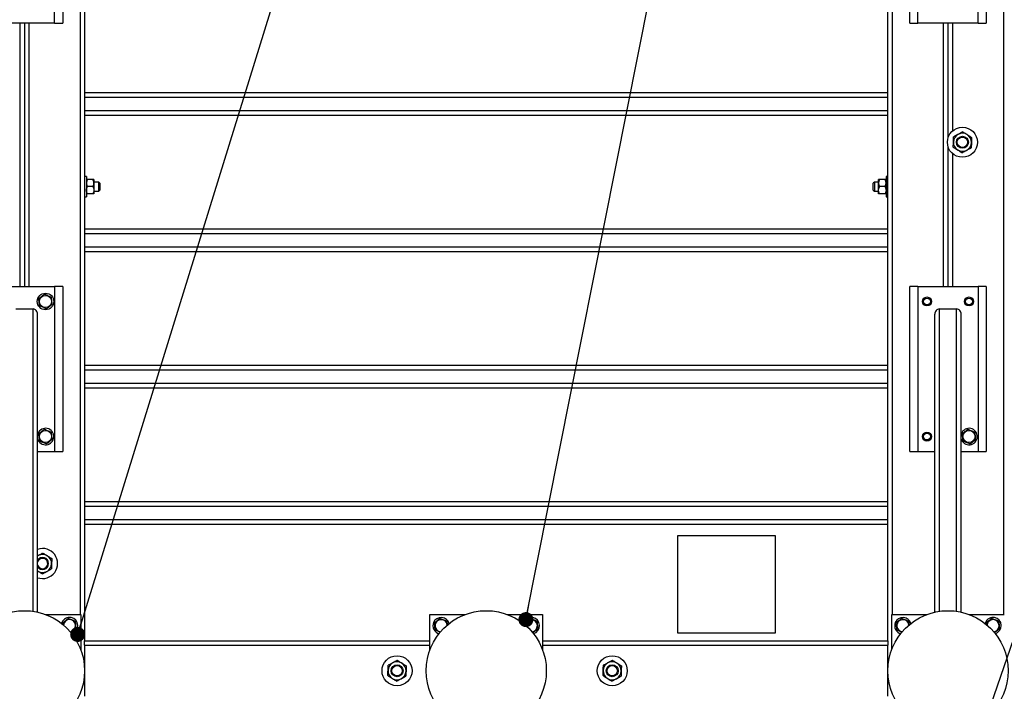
# Model space of a CAD drawing. Header units: millimetres. Extents: x 5 to 589, y 5 to 415.
# Tile 37 of 115: x 193 to 258, y 325 to 370. Entities that reach past the tile are written whole.
import ezdxf

# ---------------------------------------------------------------- set-up
doc = ezdxf.new("R2010")
doc.units = ezdxf.units.MM
doc.layers.add('NOTES', color=6, linetype='Continuous')
doc.layers.add('TRAIT-FORT', color=4, linetype='Continuous', lineweight=25)
doc.dimstyles.new('SLDDIMSTYLE3', dxfattribs={"dimtxt": 0.18, "dimasz": 1, "dimexe": 0, "dimexo": 0.0625, "dimgap": 0, "dimtad": 0, "dimtih": 1, "dimtoh": 1, "dimdec": 0, "dimrnd": 1e-09, "dimzin": 0, "dimdsep": 46, "dimtxsty": 'Standard', "dimblk1": 'DOT', "dimblk2": 'DOT', "dimsah": 1, "dimcen": 0.09, "dimadec": 0, "dimazin": 0, "dimtfac": 1, "dimtdec": 0, "dimtofl": 0, "dimtmove": 0, "dimatfit": 3, "dimldrblk": 'DOT', "dimfxl": 1, "dimfrac": 2, "dimtolj": 1, "dimtzin": 0, "dimarcsym": 0})

# ---------------------------------------------------------------- blocks, each defined once
blk = doc.blocks.new('_DOT')
at = {"color": 0, "linetype": 'ByBlock', "lineweight": -2}
blk.add_line((-0.5, 0), (-1, 0), dxfattribs=at)
at = {"color": 0, "linetype": 'ByBlock', "const_width": 0.5}
blk.add_lwpolyline([(-0.25, 0, 1), (0.25, 0, 1)], format="xyb", close=True, dxfattribs=at)

msp = doc.modelspace()

# ---------------------------------------------------------------- linework, layer by layer
at = {"layer": 'TRAIT-FORT', "color": 4, "linetype": 'Continuous', "lineweight": 25}
for p, q in [((197.02027, 393.05196), (197.02027, 328.30196)), ((250.52027, 328.30196), (250.52027, 393.05196)), ((196.72027, 391.30196), (196.72027, 330.05196)), ((250.82027, 330.05196), (250.82027, 391.30196)), ((258.22027, 391.30196), (258.22027, 330.05196)), ((195.02027, 369.45196), (195.02027, 380.45196)), ((195.57027, 380.45196), (195.57027, 369.45196)), ((251.97027, 369.45196), (251.97027, 380.45196)), ((252.52027, 369.45196), (252.52027, 380.45196)), ((256.52027, 369.45196), (256.52027, 380.45196)), ((257.07027, 380.45196), (257.07027, 369.45196)), ((195.02027, 369.45196), (191.02027, 369.45196)), ((192.72027, 369.45196), (192.72027, 351.90196)), ((193.02027, 369.45196), (193.02027, 351.90196)), ((193.32027, 369.45196), (193.32027, 351.90196)), ((195.02027, 369.45196), (195.57027, 369.45196)), ((251.97027, 369.45196), (252.52027, 369.45196)), ((256.52027, 369.45196), (252.52027, 369.45196)), ((254.22027, 351.90196), (254.22027, 369.45196)), ((254.52027, 369.45196), (254.52027, 361.78712)), ((254.82027, 369.45196), (254.82027, 362.26008)), ((256.52027, 369.45196), (257.07027, 369.45196)), ((250.52027, 364.79595), (197.02027, 364.79595)), ((250.52027, 364.49595), (197.02027, 364.49595)), ((250.52027, 363.59595), (197.02027, 363.59595)), ((250.52027, 363.29595), (197.02027, 363.29595)), ((254.52027, 361.23166), (254.52027, 351.90196)), ((254.82027, 360.7587), (254.82027, 351.90196)), ((197.14527, 359.22696), (197.02027, 359.22696)), ((197.14527, 359.22696), (197.14527, 358.48755)), ((197.57178, 359.02696), (197.21875, 359.02696)), ((197.64527, 359.02696), (197.64527, 358.78946)), ((197.97027, 358.85196), (197.64527, 358.85196)), ((197.64527, 358.78946), (197.64527, 358.31446)), ((198.04527, 358.77696), (197.97027, 358.85196)), ((197.97027, 358.55196), (197.97027, 358.85196)), ((198.04527, 358.77696), (198.04527, 358.55196)), ((249.62027, 358.85196), (249.54527, 358.77696)), ((249.54527, 358.55196), (249.54527, 358.77696)), ((249.89527, 358.85196), (249.62027, 358.85196)), ((249.62027, 358.85196), (249.62027, 358.55196)), ((249.89527, 358.78946), (249.89527, 359.02696)), ((249.89527, 358.31446), (249.89527, 358.78946)), ((250.32178, 359.02696), (249.96875, 359.02696)), ((250.52027, 359.22696), (250.39527, 359.22696)), ((250.39527, 359.22696), (250.39527, 358.48755)), ((197.14527, 358.48755), (197.14527, 357.87696)), ((197.57178, 358.55196), (197.21875, 358.55196)), ((197.57178, 358.07696), (197.21875, 358.07696)), ((197.64527, 358.31446), (197.64527, 358.07696)), ((197.64527, 358.25196), (197.97027, 358.25196)), ((197.97027, 358.25196), (197.97027, 358.55196)), ((197.97027, 358.25196), (198.04527, 358.32696)), ((198.04527, 358.55196), (198.04527, 358.32696)), ((249.54527, 358.32696), (249.54527, 358.55196)), ((249.54527, 358.32696), (249.62027, 358.25196)), ((249.62027, 358.55196), (249.62027, 358.25196)), ((249.62027, 358.25196), (249.89527, 358.25196)), ((249.89527, 358.07696), (249.89527, 358.31446)), ((250.32178, 358.55196), (249.96875, 358.55196)), ((250.32178, 358.07696), (249.96875, 358.07696)), ((250.39527, 358.48755), (250.39527, 357.87696)), ((197.02027, 357.87696), (197.14527, 357.87696)), ((250.39527, 357.87696), (250.52027, 357.87696)), ((250.52027, 355.71462), (197.02027, 355.71462)), ((250.52027, 355.41462), (197.02027, 355.41462)), ((250.52027, 354.51462), (197.02027, 354.51462)), ((250.52027, 354.21462), (197.02027, 354.21462)), ((191.02027, 351.90196), (195.02027, 351.90196)), ((195.02027, 351.90196), (195.02027, 340.90196)), ((195.57027, 351.90196), (195.02027, 351.90196)), ((195.57027, 351.90196), (195.57027, 340.90196)), ((252.52027, 351.90196), (251.97027, 351.90196)), ((251.97027, 340.90196), (251.97027, 351.90196)), ((252.52027, 351.90196), (252.52027, 340.90196)), ((252.52027, 351.90196), (256.52027, 351.90196)), ((256.52027, 351.90196), (256.52027, 340.90196)), ((257.07027, 351.90196), (256.52027, 351.90196)), ((257.07027, 351.90196), (257.07027, 340.90196)), ((192.44527, 350.40196), (193.59527, 350.40196)), ((193.59527, 330.26042), (193.59527, 350.40196)), ((253.94527, 350.40196), (255.09527, 350.40196)), ((253.94527, 330.26042), (253.94527, 350.40196)), ((255.09527, 330.26042), (255.09527, 350.40196)), ((193.89527, 330.20508), (193.89527, 350.04637)), ((253.64527, 330.20508), (253.64527, 350.04637)), ((255.39527, 330.20508), (255.39527, 350.04637)), ((250.52027, 346.63329), (197.02027, 346.63329)), ((250.52027, 346.33329), (197.02027, 346.33329)), ((250.52027, 345.43329), (197.02027, 345.43329)), ((250.52027, 345.13329), (197.02027, 345.13329)), ((193.91222, 342.11264), (193.89527, 342.0659)), ((255.41222, 342.11264), (255.39527, 342.0659)), ((193.89527, 340.90196), (195.02027, 340.90196)), ((195.02027, 340.90196), (195.57027, 340.90196)), ((251.97027, 340.90196), (252.52027, 340.90196)), ((252.52027, 340.90196), (253.64527, 340.90196)), ((255.39527, 340.90196), (256.52027, 340.90196)), ((256.52027, 340.90196), (257.07027, 340.90196)), ((250.52027, 337.55196), (197.02027, 337.55196)), ((250.52027, 337.25196), (197.02027, 337.25196)), ((250.52027, 336.35196), (197.02027, 336.35196)), ((250.52027, 336.05196), (197.02027, 336.05196)), ((236.52027, 335.30196), (243.02027, 335.30196)), ((236.52027, 328.80196), (236.52027, 335.30196)), ((243.02027, 335.30196), (243.02027, 328.80196)), ((193.94186, 333.97322), (193.89527, 333.9482)), ((193.94186, 333.97322), (193.89527, 333.94542)), ((193.89527, 332.94377), (193.9098, 332.93448)), ((193.89527, 332.94348), (193.9098, 332.93448)), ((194.41221, 330.05196), (196.77027, 330.05196)), ((196.77027, 330.05196), (196.77027, 327.6939)), ((220.02027, 327.6939), (220.02027, 330.05196)), ((220.02027, 330.05196), (222.37832, 330.05196)), ((225.16221, 330.05196), (227.52027, 330.05196)), ((227.52027, 330.05196), (227.52027, 327.6939)), ((250.77027, 327.6939), (250.77027, 330.05196)), ((250.77027, 330.05196), (253.12832, 330.05196)), ((255.91221, 330.05196), (258.27027, 330.05196)), ((195.51222, 329.51264), (195.48703, 329.43671)), ((226.26222, 329.51264), (226.24001, 329.448)), ((257.01222, 329.51264), (256.98765, 329.43914)), ((243.02027, 328.80196), (236.52027, 328.80196)), ((197.02027, 328.30196), (220.02027, 328.30196)), ((197.02027, 328.00196), (197.02027, 328.30196)), ((197.02027, 328.00196), (197.02027, 324.60196)), ((197.02027, 328.00196), (220.02027, 328.00196)), ((227.52027, 328.30196), (250.52027, 328.30196)), ((227.52027, 328.00196), (250.52027, 328.00196)), ((250.52027, 328.30196), (250.52027, 328.00196)), ((250.52027, 324.60196), (250.52027, 328.00196))]:
    msp.add_line(p, q, dxfattribs=at)
at = {"layer": 'TRAIT-FORT', "color": 4, "linetype": 'Continuous', "lineweight": 25, "flags": 128}
msp.add_lwpolyline([(193.93237, 333.62623), (193.89839, 333.55369), (193.89527, 333.54384)], dxfattribs=at)
at = {"layer": 'TRAIT-FORT', "color": 4, "linetype": 'Continuous', "lineweight": 25}
for centre, radius in [((255.48092, 361.50939), 1), ((255.48092, 361.50939), 0.4), ((255.48092, 361.50939), 0.345), ((194.42027, 350.90196), 0.55), ((194.42027, 350.90196), 0.40375), ((253.12027, 350.90196), 0.3), ((253.12027, 350.90196), 0.225), ((255.92027, 350.90196), 0.3), ((255.92027, 350.90196), 0.225), ((194.42027, 341.90196), 0.40375), ((255.92027, 341.90196), 0.40375), ((253.12027, 341.90196), 0.3), ((253.12027, 341.90196), 0.225), ((193.02027, 326.30196), 4), ((223.77027, 326.30196), 4), ((254.52027, 326.30196), 4), ((217.82844, 326.30108), 1), ((232.15933, 326.30108), 1), ((217.82844, 326.30108), 0.4), ((217.82844, 326.30108), 0.345), ((232.15933, 326.30108), 0.4), ((232.15933, 326.30108), 0.345)]:
    msp.add_circle(centre, radius, dxfattribs=at)
for centre, radius, start, end in [((255.48092, 361.50939), 0.6, 118.2322245, 178.2322245), ((255.48092, 361.50939), 0.6, 58.2322245, 118.2322245), ((255.48092, 361.50939), 0.6, 358.2322245, 58.2322245), ((255.48092, 361.50939), 0.6, 178.2322245, 238.2322245), ((255.48092, 361.50939), 0.6, 298.2322245, 358.2322245), ((255.48092, 361.50939), 0.6, 238.2322245, 298.2322245), ((194.42027, 341.90196), 0.55, 197.3414428, 157.4773264), ((255.92027, 341.90196), 0.55, 197.3414428, 157.4773264), ((194.22568, 333.4446), 1, 250.7058133, 109.2941867), ((194.22568, 333.4446), 0.4, 214.3052577, 145.6947423), ((194.22568, 333.4446), 0.345, 196.7174036, 148.2322245), ((194.22568, 333.4446), 0.6, 58.2322245, 118.2322245), ((194.22568, 333.4446), 0.6, 358.2322245, 58.2322245), ((194.22568, 333.4446), 0.6, 298.2322245, 358.2322245), ((194.22568, 333.4446), 0.6, 238.2322245, 298.2322245), ((196.02027, 329.30196), 0.55, 284.2408601, 157.4773264), ((220.77027, 329.30196), 0.55, 14.0380322, 157.4773264), ((226.77027, 329.30196), 0.55, 285.3987231, 157.4773264), ((251.52027, 329.30196), 0.55, 14.38939, 157.4773264), ((257.52027, 329.30196), 0.55, 284.2672678, 157.4773264), ((196.02027, 329.30196), 0.40375, 274.5027686, 174.4697414), ((220.77027, 329.30196), 0.55, 157.4773264, 255.6350202), ((220.77027, 329.30196), 0.40375, 5.8408875, 187.0937795), ((220.77027, 329.30196), 0.40375, 187.0937795, 264.1591151), ((226.77027, 329.30196), 0.40375, 275.8282809, 174.1717126), ((251.52027, 329.30196), 0.55, 157.4773264, 255.750778), ((251.52027, 329.30196), 0.40375, 5.8052729, 187.0937795), ((251.52027, 329.30196), 0.40375, 187.0937795, 264.1947407), ((257.52027, 329.30196), 0.40375, 274.0134137, 175.0925225), ((217.82844, 326.30108), 0.6, 118.2322245, 178.2322245), ((217.82844, 326.30108), 0.6, 58.2322245, 118.2322245), ((217.82844, 326.30108), 0.6, 358.2322245, 58.2322245), ((232.15933, 326.30108), 0.6, 118.2322245, 178.2322245), ((232.15933, 326.30108), 0.6, 58.2322245, 118.2322245), ((232.15933, 326.30108), 0.6, 358.2322245, 58.2322245), ((217.82844, 326.30108), 0.6, 178.2322245, 238.2322245), ((217.82844, 326.30108), 0.6, 298.2322245, 358.2322245), ((232.15933, 326.30108), 0.6, 178.2322245, 238.2322245), ((232.15933, 326.30108), 0.6, 298.2322245, 358.2322245), ((217.82844, 326.30108), 0.6, 238.2322245, 298.2322245), ((232.15933, 326.30108), 0.6, 238.2322245, 298.2322245)]:
    msp.add_arc(centre, radius, start, end, dxfattribs=at)
for centre, start_param, end_param in [((193.59527, 350.04637), 4.71238898, 6.28318531), ((253.94527, 350.04637), 0, 1.57079633), ((255.09527, 350.04637), 4.71238898, 6.28318531)]:
    msp.add_ellipse(centre, major_axis=(0, 0.35559), ratio=0.84366149, start_param=start_param, end_param=end_param, dxfattribs=at)
for points, knots in [([(255.1971, 362.03801), (255.17056, 362.02376), (255.11693, 361.99497), (255.03886, 361.95305), (254.96338, 361.91253), (254.9158, 361.88698), (254.8919, 361.87414)], [0, 0, 0, 0, 0.24957685, 0.50436193, 0.75104582, 1, 1, 1, 1]), ([(255.5023, 362.20188), (255.48163, 362.19078), (255.44019, 362.16853), (255.37484, 362.13345), (255.30653, 362.09677), (255.2466, 362.06459), (255.20988, 362.04488), (255.1971, 362.03801)], [0, 0, 0, 0, 0.215517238, 0.432226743, 0.654458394, 0.879689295, 1, 1, 1, 1]), ([(255.5023, 362.20188), (255.51939, 362.1913), (255.55364, 362.17009), (255.61874, 362.12977), (255.69951, 362.07976), (255.76409, 362.03977), (255.79681, 362.0195)], [0, 0, 0, 0, 0.18501599, 0.37074143, 0.68116385, 1, 1, 1, 1]), ([(255.79681, 362.0195), (255.80187, 362.01637), (255.84296, 361.99092), (255.92121, 361.94247), (256.01416, 361.88491), (256.0696, 361.85058), (256.09133, 361.83713)], [0, 0, 0, 0, 0.04940377, 0.40100021, 0.76531448, 1, 1, 1, 1]), ([(254.87052, 361.18165), (254.87125, 361.2051), (254.8727, 361.25212), (254.87499, 361.32625), (254.87738, 361.40374), (254.87948, 361.47174), (254.88076, 361.51339), (254.88121, 361.5279)], [0, 0, 0, 0, 0.215517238, 0.432226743, 0.654458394, 0.879689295, 1, 1, 1, 1]), ([(254.88121, 361.5279), (254.88214, 361.55801), (254.88402, 361.61885), (254.88675, 361.70741), (254.88939, 361.79305), (254.89106, 361.84703), (254.8919, 361.87414)], [0, 0, 0, 0, 0.24957685, 0.50436193, 0.75104582, 1, 1, 1, 1]), ([(256.08064, 361.49088), (256.07971, 361.46077), (256.07783, 361.39993), (256.0751, 361.31137), (256.07246, 361.22573), (256.07079, 361.17175), (256.06995, 361.14464)], [0, 0, 0, 0, 0.24957685, 0.50436193, 0.75104582, 1, 1, 1, 1]), ([(256.09133, 361.83713), (256.0906, 361.81368), (256.08915, 361.76666), (256.08686, 361.69253), (256.08447, 361.61504), (256.08237, 361.54704), (256.08109, 361.50539), (256.08064, 361.49088)], [0, 0, 0, 0, 0.21551724, 0.43222674, 0.65445839, 0.87968929, 1, 1, 1, 1]), ([(254.87052, 361.18165), (254.88761, 361.17107), (254.92186, 361.14986), (254.97212, 361.11874), (255.0207, 361.08866), (255.06763, 361.05959), (255.11588, 361.02972), (255.14861, 361.00945), (255.16504, 360.99928)], [0, 0, 0, 0, 0.18491158, 0.37053221, 0.5253481, 0.68099717, 0.8398193, 1, 1, 1, 1]), ([(255.16504, 360.99928), (255.1701, 360.99614), (255.21119, 360.9707), (255.28944, 360.92224), (255.38239, 360.86468), (255.43783, 360.83035), (255.45955, 360.8169)], [0, 0, 0, 0, 0.049403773, 0.401000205, 0.765314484, 1, 1, 1, 1]), ([(255.45955, 360.8169), (255.48022, 360.82799), (255.52166, 360.85025), (255.58701, 360.88533), (255.65532, 360.92201), (255.71525, 360.95419), (255.75197, 360.9739), (255.76475, 360.98077)], [0, 0, 0, 0, 0.21551724, 0.43222674, 0.65445839, 0.87968929, 1, 1, 1, 1]), ([(255.76475, 360.98077), (255.79129, 360.99502), (255.84492, 361.02381), (255.92299, 361.06573), (255.99847, 361.10625), (256.04605, 361.1318), (256.06995, 361.14464)], [0, 0, 0, 0, 0.24957685, 0.50436193, 0.75104582, 1, 1, 1, 1]), ([(197.21875, 359.02696), (197.20986, 359.01088), (197.19205, 358.97863), (197.17036, 358.92778), (197.15409, 358.87462), (197.14624, 358.82798), (197.14552, 358.79941), (197.14527, 358.78946)], [0, 0, 0, 0, 0.21551689, 0.43222603, 0.65445729, 0.87968778, 1, 1, 1, 1]), ([(197.21875, 359.02696), (197.21108, 359.02696), (197.19572, 359.02696), (197.17224, 359.02696), (197.15038, 359.02696), (197.14698, 359.02696), (197.14527, 359.02696)], [0, 0, 0, 0, 0.18493389, 0.37057618, 0.68107849, 1, 1, 1, 1]), ([(197.14527, 358.78946), (197.14631, 358.76881), (197.14843, 358.72707), (197.16481, 358.66633), (197.18819, 358.60759), (197.20853, 358.57056), (197.21875, 358.55196)], [0, 0, 0, 0, 0.24957627, 0.50436073, 0.75104521, 1, 1, 1, 1]), ([(197.64527, 358.78946), (197.64422, 358.81011), (197.6421, 358.85185), (197.62572, 358.91259), (197.60234, 358.97133), (197.582, 359.00836), (197.57178, 359.02696)], [0, 0, 0, 0, 0.24957627, 0.50436073, 0.75104521, 1, 1, 1, 1]), ([(197.64527, 359.02696), (197.64364, 359.02696), (197.64033, 359.02696), (197.61862, 359.02696), (197.59484, 359.02696), (197.57948, 359.02696), (197.57178, 359.02696)], [0, 0, 0, 0, 0.30993156, 0.62942678, 0.81430839, 1, 1, 1, 1]), ([(197.57178, 358.55196), (197.58067, 358.56804), (197.59848, 358.60029), (197.62018, 358.65114), (197.63644, 358.7043), (197.64429, 358.75094), (197.64501, 358.77951), (197.64527, 358.78946)], [0, 0, 0, 0, 0.21551689, 0.43222603, 0.65445729, 0.87968778, 1, 1, 1, 1]), ([(249.96875, 359.02696), (249.95986, 359.01088), (249.94205, 358.97863), (249.92036, 358.92778), (249.90409, 358.87462), (249.89624, 358.82798), (249.89552, 358.79941), (249.89527, 358.78946)], [0, 0, 0, 0, 0.21551689, 0.43222603, 0.65445729, 0.87968778, 1, 1, 1, 1]), ([(249.96875, 359.02696), (249.96108, 359.02696), (249.94572, 359.02696), (249.92224, 359.02696), (249.90038, 359.02696), (249.89698, 359.02696), (249.89527, 359.02696)], [0, 0, 0, 0, 0.18493389, 0.37057618, 0.68107849, 1, 1, 1, 1]), ([(249.89527, 358.78946), (249.89631, 358.76881), (249.89843, 358.72707), (249.91481, 358.66633), (249.93819, 358.60759), (249.95853, 358.57056), (249.96875, 358.55196)], [0, 0, 0, 0, 0.24957627, 0.50436073, 0.75104521, 1, 1, 1, 1]), ([(250.39527, 358.78946), (250.39422, 358.81011), (250.3921, 358.85185), (250.37572, 358.91259), (250.35234, 358.97133), (250.332, 359.00836), (250.32178, 359.02696)], [0, 0, 0, 0, 0.24957627, 0.50436073, 0.75104521, 1, 1, 1, 1]), ([(250.39527, 359.02696), (250.39364, 359.02696), (250.39033, 359.02696), (250.36862, 359.02696), (250.34484, 359.02696), (250.32948, 359.02696), (250.32178, 359.02696)], [0, 0, 0, 0, 0.30993156, 0.62942678, 0.81430839, 1, 1, 1, 1]), ([(250.32178, 358.55196), (250.33067, 358.56804), (250.34848, 358.60029), (250.37018, 358.65114), (250.38644, 358.7043), (250.39429, 358.75094), (250.39501, 358.77951), (250.39527, 358.78946)], [0, 0, 0, 0, 0.21551689, 0.43222603, 0.65445729, 0.87968778, 1, 1, 1, 1]), ([(197.14527, 358.31446), (197.14631, 358.33511), (197.14843, 358.37685), (197.16481, 358.43759), (197.18819, 358.49633), (197.20853, 358.53336), (197.21875, 358.55196)], [0, 0, 0, 0, 0.24957627, 0.50436073, 0.75104521, 1, 1, 1, 1]), ([(197.21875, 358.07696), (197.20986, 358.09304), (197.19205, 358.12529), (197.17036, 358.17614), (197.15409, 358.2293), (197.14624, 358.27594), (197.14552, 358.30451), (197.14527, 358.31446)], [0, 0, 0, 0, 0.21551689, 0.43222603, 0.65445729, 0.87968778, 1, 1, 1, 1]), ([(197.21875, 358.07696), (197.21108, 358.07696), (197.19572, 358.07696), (197.17224, 358.07696), (197.15038, 358.07696), (197.14698, 358.07696), (197.14527, 358.07696)], [0, 0, 0, 0, 0.18493389, 0.37057618, 0.68107849, 1, 1, 1, 1]), ([(197.57178, 358.55196), (197.58067, 358.53588), (197.59848, 358.50363), (197.62018, 358.45278), (197.63644, 358.39962), (197.64429, 358.35298), (197.64501, 358.32441), (197.64527, 358.31446)], [0, 0, 0, 0, 0.21551689, 0.43222603, 0.65445729, 0.87968778, 1, 1, 1, 1]), ([(197.64527, 358.31446), (197.64422, 358.29381), (197.6421, 358.25207), (197.62572, 358.19133), (197.60234, 358.13259), (197.582, 358.09556), (197.57178, 358.07696)], [0, 0, 0, 0, 0.24957627, 0.50436073, 0.75104521, 1, 1, 1, 1]), ([(197.64527, 358.07696), (197.64364, 358.07696), (197.64033, 358.07696), (197.61862, 358.07696), (197.59484, 358.07696), (197.57948, 358.07696), (197.57178, 358.07696)], [0, 0, 0, 0, 0.30993156, 0.62942678, 0.81430839, 1, 1, 1, 1]), ([(249.89527, 358.31446), (249.89631, 358.33511), (249.89843, 358.37685), (249.91481, 358.43759), (249.93819, 358.49633), (249.95853, 358.53336), (249.96875, 358.55196)], [0, 0, 0, 0, 0.24957627, 0.50436073, 0.75104521, 1, 1, 1, 1]), ([(249.96875, 358.07696), (249.95986, 358.09304), (249.94205, 358.12529), (249.92036, 358.17614), (249.90409, 358.2293), (249.89624, 358.27594), (249.89552, 358.30451), (249.89527, 358.31446)], [0, 0, 0, 0, 0.21551689, 0.43222603, 0.65445729, 0.87968778, 1, 1, 1, 1]), ([(249.96875, 358.07696), (249.96108, 358.07696), (249.94572, 358.07696), (249.92224, 358.07696), (249.90038, 358.07696), (249.89698, 358.07696), (249.89527, 358.07696)], [0, 0, 0, 0, 0.18493389, 0.37057618, 0.68107849, 1, 1, 1, 1]), ([(250.32178, 358.55196), (250.33067, 358.53588), (250.34848, 358.50363), (250.37018, 358.45278), (250.38644, 358.39962), (250.39429, 358.35298), (250.39501, 358.32441), (250.39527, 358.31446)], [0, 0, 0, 0, 0.21551689, 0.43222603, 0.65445729, 0.87968778, 1, 1, 1, 1]), ([(250.39527, 358.31446), (250.39422, 358.29381), (250.3921, 358.25207), (250.37572, 358.19133), (250.35234, 358.13259), (250.332, 358.09556), (250.32178, 358.07696)], [0, 0, 0, 0, 0.24957627, 0.50436073, 0.75104521, 1, 1, 1, 1]), ([(250.39527, 358.07696), (250.39364, 358.07696), (250.39033, 358.07696), (250.36862, 358.07696), (250.34484, 358.07696), (250.32948, 358.07696), (250.32178, 358.07696)], [0, 0, 0, 0, 0.30993156, 0.62942678, 0.81430839, 1, 1, 1, 1]), ([(194.35966, 351.38895), (194.32569, 351.36326), (194.257, 351.31133), (194.15523, 351.23438), (194.05795, 351.16082), (193.99831, 351.11573), (193.96822, 351.09297)], [0, 0, 0, 0, 0.26460494, 0.53494775, 0.76534313, 1, 1, 1, 1]), ([(194.02882, 350.60598), (194.02111, 350.66794), (194.00836, 350.77041), (193.98986, 350.91904), (193.97742, 351.01904), (193.97026, 351.07655), (193.96822, 351.09297)], [0, 0, 0, 0, 0.385549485, 0.637641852, 0.896546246, 1, 1, 1, 1]), ([(194.35966, 351.38895), (194.3989, 351.37237), (194.47822, 351.33886), (194.59574, 351.2892), (194.70808, 351.24173), (194.77696, 351.21262), (194.81171, 351.19794)], [0, 0, 0, 0, 0.26460494, 0.53494775, 0.76534313, 1, 1, 1, 1]), ([(194.87231, 350.71095), (194.8646, 350.77291), (194.85185, 350.87538), (194.83335, 351.02401), (194.82091, 351.12401), (194.81375, 351.18152), (194.81171, 351.19794)], [0, 0, 0, 0, 0.38554949, 0.63764185, 0.89654625, 1, 1, 1, 1]), ([(194.48087, 350.41497), (194.44164, 350.43155), (194.36231, 350.46506), (194.24479, 350.51472), (194.13245, 350.56219), (194.06357, 350.5913), (194.02882, 350.60598)], [0, 0, 0, 0, 0.26460494, 0.53494775, 0.76534313, 1, 1, 1, 1]), ([(194.48087, 350.41497), (194.51484, 350.44066), (194.58353, 350.49259), (194.6853, 350.56954), (194.78258, 350.6431), (194.84222, 350.68819), (194.87231, 350.71095)], [0, 0, 0, 0, 0.26460494, 0.53494775, 0.76534313, 1, 1, 1, 1]), ([(194.35966, 342.38895), (194.32569, 342.36326), (194.257, 342.31133), (194.15523, 342.23438), (194.05795, 342.16082), (193.99831, 342.11573), (193.96822, 342.09297)], [0, 0, 0, 0, 0.26460494, 0.53494775, 0.76534313, 1, 1, 1, 1]), ([(194.35966, 342.38895), (194.3989, 342.37237), (194.47822, 342.33886), (194.59574, 342.2892), (194.70808, 342.24173), (194.77696, 342.21262), (194.81171, 342.19794)], [0, 0, 0, 0, 0.26460494, 0.53494775, 0.76534313, 1, 1, 1, 1]), ([(255.85966, 342.38895), (255.82569, 342.36326), (255.757, 342.31133), (255.65523, 342.23438), (255.55795, 342.16082), (255.49831, 342.11573), (255.46822, 342.09297)], [0, 0, 0, 0, 0.26460494, 0.53494775, 0.76534313, 1, 1, 1, 1]), ([(255.85966, 342.38895), (255.8989, 342.37237), (255.97822, 342.33886), (256.09574, 342.2892), (256.20808, 342.24173), (256.27696, 342.21262), (256.31171, 342.19794)], [0, 0, 0, 0, 0.26460494, 0.53494775, 0.76534313, 1, 1, 1, 1]), ([(194.02882, 341.60598), (194.02111, 341.66794), (194.00836, 341.77041), (193.98986, 341.91904), (193.97742, 342.01904), (193.97026, 342.07655), (193.96822, 342.09297)], [0, 0, 0, 0, 0.385549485, 0.637641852, 0.896546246, 1, 1, 1, 1]), ([(194.48087, 341.41497), (194.51484, 341.44066), (194.58353, 341.49259), (194.6853, 341.56954), (194.78258, 341.6431), (194.84222, 341.68819), (194.87231, 341.71095)], [0, 0, 0, 0, 0.26460494, 0.53494775, 0.76534313, 1, 1, 1, 1]), ([(194.87231, 341.71095), (194.8646, 341.77291), (194.85185, 341.87538), (194.83335, 342.02401), (194.82091, 342.12401), (194.81375, 342.18152), (194.81171, 342.19794)], [0, 0, 0, 0, 0.38554949, 0.63764185, 0.89654625, 1, 1, 1, 1]), ([(255.52882, 341.60598), (255.52111, 341.66794), (255.50836, 341.77041), (255.48986, 341.91904), (255.47742, 342.01904), (255.47026, 342.07655), (255.46822, 342.09297)], [0, 0, 0, 0, 0.385549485, 0.637641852, 0.896546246, 1, 1, 1, 1]), ([(255.98087, 341.41497), (256.01484, 341.44066), (256.08353, 341.49259), (256.1853, 341.56954), (256.28258, 341.6431), (256.34222, 341.68819), (256.37231, 341.71095)], [0, 0, 0, 0, 0.26460494, 0.53494775, 0.76534313, 1, 1, 1, 1]), ([(256.37231, 341.71095), (256.3646, 341.77291), (256.35185, 341.87538), (256.33335, 342.02401), (256.32091, 342.12401), (256.31375, 342.18152), (256.31171, 342.19794)], [0, 0, 0, 0, 0.38554949, 0.63764185, 0.89654625, 1, 1, 1, 1]), ([(194.48087, 341.41497), (194.44164, 341.43155), (194.36231, 341.46506), (194.24479, 341.51472), (194.13245, 341.56219), (194.06357, 341.5913), (194.02882, 341.60598)], [0, 0, 0, 0, 0.26460494, 0.53494775, 0.76534313, 1, 1, 1, 1]), ([(255.98087, 341.41497), (255.94164, 341.43155), (255.86231, 341.46506), (255.74479, 341.51472), (255.63245, 341.56219), (255.56357, 341.5913), (255.52882, 341.60598)], [0, 0, 0, 0, 0.26460494, 0.53494775, 0.76534313, 1, 1, 1, 1]), ([(194.24706, 334.13709), (194.22639, 334.12599), (194.18495, 334.10374), (194.1196, 334.06865), (194.05129, 334.03198), (193.99136, 333.9998), (193.95464, 333.98008), (193.94186, 333.97322)], [0, 0, 0, 0, 0.215517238, 0.432226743, 0.654458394, 0.879689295, 1, 1, 1, 1]), ([(194.24706, 334.13709), (194.26415, 334.1265), (194.2984, 334.1053), (194.3635, 334.06498), (194.44427, 334.01497), (194.50885, 333.97497), (194.54157, 333.95471)], [0, 0, 0, 0, 0.18501599, 0.37074143, 0.68116385, 1, 1, 1, 1]), ([(194.54157, 333.95471), (194.54663, 333.95158), (194.58772, 333.92613), (194.66597, 333.87768), (194.75892, 333.82012), (194.81436, 333.78578), (194.83608, 333.77233)], [0, 0, 0, 0, 0.04940377, 0.40100021, 0.76531448, 1, 1, 1, 1]), ([(194.83608, 333.77233), (194.83536, 333.74889), (194.83391, 333.70187), (194.83162, 333.62774), (194.82923, 333.55024), (194.82713, 333.48225), (194.82585, 333.44059), (194.8254, 333.42609)], [0, 0, 0, 0, 0.21551724, 0.43222674, 0.65445839, 0.87968929, 1, 1, 1, 1]), ([(194.8254, 333.42609), (194.82447, 333.39598), (194.82259, 333.33513), (194.81986, 333.24657), (194.81722, 333.16094), (194.81555, 333.10696), (194.81471, 333.07984)], [0, 0, 0, 0, 0.24957685, 0.50436193, 0.75104582, 1, 1, 1, 1]), ([(193.9098, 332.93448), (193.91486, 332.93135), (193.95595, 332.9059), (194.0342, 332.85745), (194.12715, 332.79989), (194.18259, 332.76556), (194.20431, 332.75211)], [0, 0, 0, 0, 0.049403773, 0.401000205, 0.765314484, 1, 1, 1, 1]), ([(194.20431, 332.75211), (194.22498, 332.7632), (194.26642, 332.78545), (194.33177, 332.82054), (194.40007, 332.85722), (194.46001, 332.88939), (194.49673, 332.90911), (194.50951, 332.91597)], [0, 0, 0, 0, 0.21551724, 0.43222674, 0.65445839, 0.87968929, 1, 1, 1, 1]), ([(194.50951, 332.91597), (194.53605, 332.93022), (194.58968, 332.95902), (194.66775, 333.00093), (194.74323, 333.04146), (194.79081, 333.06701), (194.81471, 333.07984)], [0, 0, 0, 0, 0.24957685, 0.50436193, 0.75104582, 1, 1, 1, 1]), ([(195.95966, 329.78895), (195.92569, 329.76326), (195.857, 329.71133), (195.75523, 329.63438), (195.65795, 329.56082), (195.59831, 329.51573), (195.56822, 329.49297)], [0, 0, 0, 0, 0.26460494, 0.53494775, 0.76534313, 1, 1, 1, 1]), ([(195.5837, 329.36853), (195.58057, 329.3937), (195.57534, 329.43576), (195.57026, 329.47658), (195.56822, 329.49297)], [0, 0, 0, 0, 0.59842403, 1, 1, 1, 1]), ([(195.95966, 329.78895), (195.9989, 329.77237), (196.07822, 329.73886), (196.19574, 329.6892), (196.30808, 329.64173), (196.37696, 329.61262), (196.41171, 329.59794)], [0, 0, 0, 0, 0.26460494, 0.53494775, 0.76534313, 1, 1, 1, 1]), ([(196.47231, 329.11095), (196.4646, 329.17291), (196.45185, 329.27538), (196.43335, 329.42401), (196.42091, 329.52401), (196.41375, 329.58152), (196.41171, 329.59794)], [0, 0, 0, 0, 0.38554949, 0.63764185, 0.89654625, 1, 1, 1, 1]), ([(220.70966, 329.78895), (220.67569, 329.76326), (220.607, 329.71133), (220.50523, 329.63438), (220.40795, 329.56082), (220.34831, 329.51573), (220.31822, 329.49297)], [0, 0, 0, 0, 0.26460494, 0.53494775, 0.76534313, 1, 1, 1, 1]), ([(220.37882, 329.00598), (220.37111, 329.06794), (220.35836, 329.17041), (220.33986, 329.31904), (220.32742, 329.41904), (220.32026, 329.47655), (220.31822, 329.49297)], [0, 0, 0, 0, 0.385549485, 0.637641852, 0.896546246, 1, 1, 1, 1]), ([(220.70966, 329.78895), (220.7489, 329.77237), (220.82822, 329.73886), (220.94574, 329.6892), (221.05808, 329.64173), (221.12696, 329.61262), (221.16171, 329.59794)], [0, 0, 0, 0, 0.26460494, 0.53494775, 0.76534313, 1, 1, 1, 1]), ([(221.19222, 329.35278), (221.18932, 329.37606), (221.18112, 329.44201), (221.17091, 329.52401), (221.16375, 329.58152), (221.16171, 329.59794)], [0, 0, 0, 0, 0.28038909, 0.79455009, 1, 1, 1, 1]), ([(226.70966, 329.78895), (226.67569, 329.76326), (226.607, 329.71133), (226.50523, 329.63438), (226.40795, 329.56082), (226.34831, 329.51573), (226.31822, 329.49297)], [0, 0, 0, 0, 0.26460494, 0.53494775, 0.76534313, 1, 1, 1, 1]), ([(226.33423, 329.3643), (226.33092, 329.39089), (226.32551, 329.43437), (226.32026, 329.47658), (226.31822, 329.49297)], [0, 0, 0, 0, 0.611535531, 1, 1, 1, 1]), ([(226.70966, 329.78895), (226.7489, 329.77237), (226.82822, 329.73886), (226.94574, 329.6892), (227.05808, 329.64173), (227.12696, 329.61262), (227.16171, 329.59794)], [0, 0, 0, 0, 0.26460494, 0.53494775, 0.76534313, 1, 1, 1, 1]), ([(227.22231, 329.11095), (227.2146, 329.17291), (227.20185, 329.27538), (227.18335, 329.42401), (227.17091, 329.52401), (227.16375, 329.58152), (227.16171, 329.59794)], [0, 0, 0, 0, 0.38554949, 0.63764185, 0.89654625, 1, 1, 1, 1]), ([(251.45966, 329.78895), (251.42569, 329.76326), (251.357, 329.71133), (251.25523, 329.63438), (251.15795, 329.56082), (251.09831, 329.51573), (251.06822, 329.49297)], [0, 0, 0, 0, 0.26460494, 0.53494775, 0.76534313, 1, 1, 1, 1]), ([(251.12882, 329.00598), (251.12111, 329.06794), (251.10836, 329.17041), (251.08986, 329.31904), (251.07742, 329.41904), (251.07026, 329.47655), (251.06822, 329.49297)], [0, 0, 0, 0, 0.385549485, 0.637641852, 0.896546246, 1, 1, 1, 1]), ([(251.45966, 329.78895), (251.4989, 329.77237), (251.57822, 329.73886), (251.69574, 329.6892), (251.80808, 329.64173), (251.87696, 329.61262), (251.91171, 329.59794)], [0, 0, 0, 0, 0.26460494, 0.53494775, 0.76534313, 1, 1, 1, 1]), ([(251.94158, 329.35793), (251.9389, 329.37949), (251.9309, 329.44372), (251.92091, 329.52401), (251.91375, 329.58152), (251.91171, 329.59794)], [0, 0, 0, 0, 0.2651738, 0.7902061, 1, 1, 1, 1]), ([(257.45966, 329.78895), (257.42569, 329.76326), (257.357, 329.71133), (257.25523, 329.63438), (257.15795, 329.56082), (257.09831, 329.51573), (257.06822, 329.49297)], [0, 0, 0, 0, 0.26460494, 0.53494775, 0.76534313, 1, 1, 1, 1]), ([(257.08329, 329.37183), (257.0803, 329.39589), (257.0752, 329.43684), (257.07026, 329.47658), (257.06822, 329.49297)], [0, 0, 0, 0, 0.58756698, 1, 1, 1, 1]), ([(257.45966, 329.78895), (257.4989, 329.77237), (257.57822, 329.73886), (257.69574, 329.6892), (257.80808, 329.64173), (257.87696, 329.61262), (257.91171, 329.59794)], [0, 0, 0, 0, 0.26460494, 0.53494775, 0.76534313, 1, 1, 1, 1]), ([(257.97231, 329.11095), (257.9646, 329.17291), (257.95185, 329.27538), (257.93335, 329.42401), (257.92091, 329.52401), (257.91375, 329.58152), (257.91171, 329.59794)], [0, 0, 0, 0, 0.38554949, 0.63764185, 0.89654625, 1, 1, 1, 1]), ([(196.10665, 328.83446), (196.1321, 328.85371), (196.19229, 328.89922), (196.28532, 328.96956), (196.38258, 329.0431), (196.44222, 329.08819), (196.47231, 329.11095)], [0, 0, 0, 0, 0.21217972, 0.50179486, 0.74861479, 1, 1, 1, 1]), ([(220.70558, 328.86791), (220.66667, 328.88435), (220.59265, 328.91563), (220.48241, 328.96221), (220.41356, 328.9913), (220.37882, 329.00598)], [0, 0, 0, 0, 0.35438228, 0.67423309, 1, 1, 1, 1]), ([(226.85841, 328.83579), (226.88328, 328.8546), (226.94289, 328.89967), (227.03532, 328.96956), (227.13258, 329.0431), (227.19222, 329.08819), (227.22231, 329.11095)], [0, 0, 0, 0, 0.20832869, 0.49935953, 0.74738596, 1, 1, 1, 1]), ([(251.46037, 328.86589), (251.41987, 328.883), (251.34425, 328.91495), (251.23241, 328.96221), (251.16356, 328.9913), (251.12882, 329.00598)], [0, 0, 0, 0, 0.36363123, 0.67889994, 1, 1, 1, 1]), ([(257.60581, 328.83382), (257.63154, 328.85328), (257.69201, 328.899), (257.78532, 328.96956), (257.88258, 329.0431), (257.94222, 329.08819), (257.97231, 329.11095)], [0, 0, 0, 0, 0.21401776, 0.50295721, 0.74920129, 1, 1, 1, 1]), ([(217.22873, 326.31959), (217.22966, 326.3497), (217.23154, 326.41054), (217.23427, 326.49911), (217.23691, 326.58474), (217.23858, 326.63872), (217.23942, 326.66584)], [0, 0, 0, 0, 0.24957685, 0.50436193, 0.75104582, 1, 1, 1, 1]), ([(217.54462, 326.8297), (217.51808, 326.81546), (217.46445, 326.78666), (217.38638, 326.74475), (217.3109, 326.70422), (217.26332, 326.67867), (217.23942, 326.66584)], [0, 0, 0, 0, 0.24957685, 0.50436193, 0.75104582, 1, 1, 1, 1]), ([(217.84982, 326.99357), (217.82915, 326.98248), (217.78771, 326.96022), (217.72236, 326.92514), (217.65405, 326.88846), (217.59412, 326.85628), (217.5574, 326.83657), (217.54462, 326.8297)], [0, 0, 0, 0, 0.215517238, 0.432226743, 0.654458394, 0.879689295, 1, 1, 1, 1]), ([(217.84982, 326.99357), (217.86691, 326.98299), (217.90116, 326.96178), (217.96626, 326.92146), (218.04703, 326.87145), (218.11161, 326.83146), (218.14433, 326.8112)], [0, 0, 0, 0, 0.18501599, 0.37074143, 0.68116385, 1, 1, 1, 1]), ([(218.14433, 326.8112), (218.14939, 326.80806), (218.19048, 326.78262), (218.26873, 326.73416), (218.36168, 326.6766), (218.41712, 326.64227), (218.43885, 326.62882)], [0, 0, 0, 0, 0.04940377, 0.40100021, 0.76531448, 1, 1, 1, 1]), ([(218.43885, 326.62882), (218.43812, 326.60537), (218.43667, 326.55836), (218.43438, 326.48422), (218.43199, 326.40673), (218.42989, 326.33874), (218.42861, 326.29708), (218.42816, 326.28257)], [0, 0, 0, 0, 0.21551724, 0.43222674, 0.65445839, 0.87968929, 1, 1, 1, 1]), ([(231.55961, 326.31959), (231.56054, 326.3497), (231.56242, 326.41054), (231.56515, 326.49911), (231.56779, 326.58474), (231.56946, 326.63872), (231.5703, 326.66584)], [0, 0, 0, 0, 0.24957685, 0.50436193, 0.75104582, 1, 1, 1, 1]), ([(231.8755, 326.8297), (231.84896, 326.81546), (231.79533, 326.78666), (231.71726, 326.74475), (231.64178, 326.70422), (231.5942, 326.67867), (231.5703, 326.66584)], [0, 0, 0, 0, 0.24957685, 0.50436193, 0.75104582, 1, 1, 1, 1]), ([(232.1807, 326.99357), (232.16003, 326.98248), (232.11859, 326.96022), (232.05324, 326.92514), (231.98494, 326.88846), (231.925, 326.85628), (231.88828, 326.83657), (231.8755, 326.8297)], [0, 0, 0, 0, 0.215517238, 0.432226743, 0.654458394, 0.879689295, 1, 1, 1, 1]), ([(232.1807, 326.99357), (232.19779, 326.98299), (232.23204, 326.96178), (232.29714, 326.92146), (232.37791, 326.87145), (232.44249, 326.83146), (232.47521, 326.8112)], [0, 0, 0, 0, 0.18501599, 0.37074143, 0.68116385, 1, 1, 1, 1]), ([(232.47521, 326.8112), (232.48027, 326.80806), (232.52136, 326.78262), (232.59961, 326.73416), (232.69256, 326.6766), (232.748, 326.64227), (232.76973, 326.62882)], [0, 0, 0, 0, 0.04940377, 0.40100021, 0.76531448, 1, 1, 1, 1]), ([(232.76973, 326.62882), (232.769, 326.60537), (232.76755, 326.55836), (232.76526, 326.48422), (232.76287, 326.40673), (232.76077, 326.33874), (232.75949, 326.29708), (232.75904, 326.28257)], [0, 0, 0, 0, 0.21551724, 0.43222674, 0.65445839, 0.87968929, 1, 1, 1, 1]), ([(217.21804, 325.97335), (217.21877, 325.99679), (217.22022, 326.04381), (217.22251, 326.11794), (217.2249, 326.19544), (217.227, 326.26343), (217.22828, 326.30509), (217.22873, 326.31959)], [0, 0, 0, 0, 0.215517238, 0.432226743, 0.654458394, 0.879689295, 1, 1, 1, 1]), ([(217.21804, 325.97335), (217.23513, 325.96276), (217.26938, 325.94156), (217.31964, 325.91043), (217.36822, 325.88035), (217.41515, 325.85129), (217.4634, 325.82141), (217.49613, 325.80114), (217.51256, 325.79097)], [0, 0, 0, 0, 0.18491158, 0.37053221, 0.5253481, 0.68099717, 0.8398193, 1, 1, 1, 1]), ([(218.11227, 325.77246), (218.13881, 325.78671), (218.19244, 325.8155), (218.27051, 325.85742), (218.34599, 325.89795), (218.39357, 325.92349), (218.41747, 325.93633)], [0, 0, 0, 0, 0.24957685, 0.50436193, 0.75104582, 1, 1, 1, 1]), ([(218.42816, 326.28257), (218.42723, 326.25246), (218.42535, 326.19162), (218.42262, 326.10306), (218.41998, 326.01743), (218.41831, 325.96344), (218.41747, 325.93633)], [0, 0, 0, 0, 0.24957685, 0.50436193, 0.75104582, 1, 1, 1, 1]), ([(231.54893, 325.97335), (231.54965, 325.99679), (231.5511, 326.04381), (231.55339, 326.11794), (231.55578, 326.19544), (231.55788, 326.26343), (231.55916, 326.30509), (231.55961, 326.31959)], [0, 0, 0, 0, 0.215517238, 0.432226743, 0.654458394, 0.879689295, 1, 1, 1, 1]), ([(231.54893, 325.97335), (231.56601, 325.96276), (231.60026, 325.94156), (231.65052, 325.91043), (231.6991, 325.88035), (231.74603, 325.85129), (231.79428, 325.82141), (231.82701, 325.80114), (231.84344, 325.79097)], [0, 0, 0, 0, 0.18491158, 0.37053221, 0.5253481, 0.68099717, 0.8398193, 1, 1, 1, 1]), ([(232.44315, 325.77246), (232.46969, 325.78671), (232.52332, 325.8155), (232.60139, 325.85742), (232.67687, 325.89795), (232.72445, 325.92349), (232.74835, 325.93633)], [0, 0, 0, 0, 0.24957685, 0.50436193, 0.75104582, 1, 1, 1, 1]), ([(232.75904, 326.28257), (232.75811, 326.25246), (232.75623, 326.19162), (232.7535, 326.10306), (232.75086, 326.01743), (232.74919, 325.96344), (232.74835, 325.93633)], [0, 0, 0, 0, 0.24957685, 0.50436193, 0.75104582, 1, 1, 1, 1]), ([(217.51256, 325.79097), (217.51762, 325.78783), (217.55871, 325.76239), (217.63696, 325.71393), (217.72991, 325.65637), (217.78535, 325.62204), (217.80707, 325.60859)], [0, 0, 0, 0, 0.049403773, 0.401000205, 0.765314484, 1, 1, 1, 1]), ([(217.80707, 325.60859), (217.82774, 325.61969), (217.86918, 325.64194), (217.93453, 325.67702), (218.00284, 325.7137), (218.06277, 325.74588), (218.09949, 325.76559), (218.11227, 325.77246)], [0, 0, 0, 0, 0.21551724, 0.43222674, 0.65445839, 0.87968929, 1, 1, 1, 1]), ([(231.84344, 325.79097), (231.8485, 325.78783), (231.88959, 325.76239), (231.96784, 325.71393), (232.06079, 325.65637), (232.11623, 325.62204), (232.13795, 325.60859)], [0, 0, 0, 0, 0.049403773, 0.401000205, 0.765314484, 1, 1, 1, 1]), ([(232.13795, 325.60859), (232.15862, 325.61969), (232.20006, 325.64194), (232.26541, 325.67702), (232.33372, 325.7137), (232.39365, 325.74588), (232.43037, 325.76559), (232.44315, 325.77246)], [0, 0, 0, 0, 0.21551724, 0.43222674, 0.65445839, 0.87968929, 1, 1, 1, 1])]:
    msp.add_open_spline(points, degree=3, knots=knots, dxfattribs=at)

# ---------------------------------------------------------------- leaders
at = {"layer": 'NOTES', "color": 211}
for points in [[(196.56127, 328.72028), (218.93082, 401.07725)], [(226.41064, 329.70734), (240.56604, 401.07725)], [(256.93859, 322.77626), (283.96226, 401.07725)]]:
    msp.add_leader(points, dimstyle='SLDDIMSTYLE3', dxfattribs=at)

doc.saveas('drawing.dxf')
